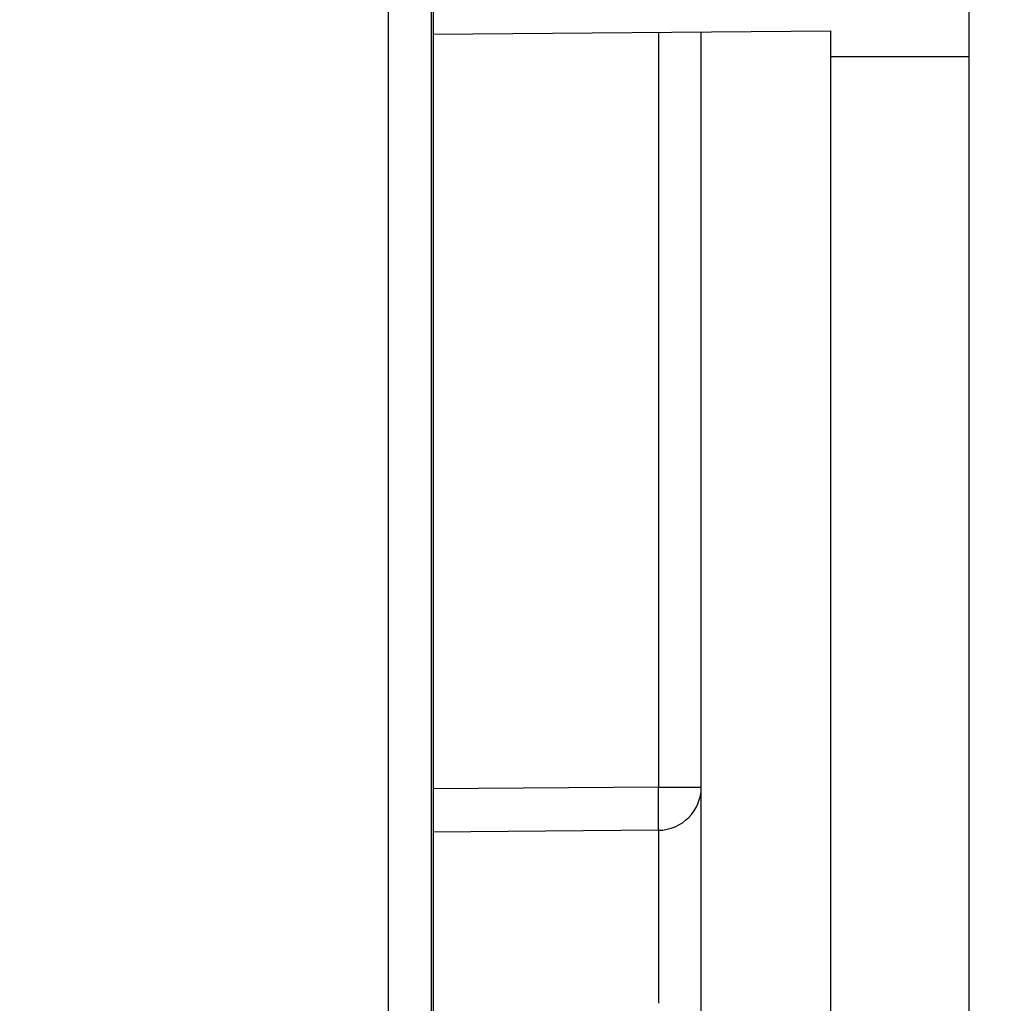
# Model space of a CAD drawing. Header units: millimetres. Extents: x 0 to 420, y 0 to 297.
# Tile 78 of 124: x 133 to 144, y 195 to 206. Entities that reach past the tile are written whole.
import ezdxf

# ---------------------------------------------------------------- set-up
doc = ezdxf.new("R2010")
doc.units = ezdxf.units.MM
doc.header["$LTSCALE"] = 23.1
doc.layers.get('0').update_dxf_attribs({"linetype": 'CONTINUOUS'})
doc.layers.add('452511_K12', color=7, linetype='CONTINUOUS')
doc.styles.get("Standard").update_dxf_attribs({"font": 'txt', "width": 0.85})
doc.dimstyles.new('DIMSTYLE_5', dxfattribs={"dimtxt": 3.5, "dimasz": 3.5, "dimexe": 1, "dimexo": 0.5, "dimgap": 0.875, "dimtad": 1, "dimdec": 1, "dimdsep": 46, "dimtxsty": 'STANDARD', "dimblk": '_FILLED', "dimblk1": '_FILLED', "dimblk2": '_FILLED', "dimcen": 0.09, "dimadec": 4, "dimazin": 2, "dimtp": 0.2, "dimtm": 0.2, "dimtfac": 1, "dimtdec": 1, "dimtofl": 0, "dimtmove": 0, "dimatfit": 3, "dimldrblk": '_FILLED', "dimfxl": 1, "dimtolj": 1, "dimarcsym": 0})

# ---------------------------------------------------------------- blocks, each defined once
blk = doc.blocks.new('_FILLED')
at = {"color": 0, "linetype": 'BYBLOCK'}
blk.add_solid([(0, 0), (-1, 0.1429), (-1, -0.1429)], dxfattribs=at)
blk = doc.blocks.new('*D5')
at = {"color": 2, "linetype": 'CONTINUOUS'}
for p, q in [((37.982, 205.021), (37.982, 270.298)), ((159.232, 222.438), (159.232, 270.298)), ((37.982, 269.298), (98.607, 269.298)), ((159.232, 269.298), (98.607, 269.298))]:
    blk.add_line(p, q, dxfattribs=at)
at = {"color": 2, "linetype": 'CONTINUOUS', "xscale": 3.5, "yscale": 3.5, "zscale": 3.5, "rotation": 180}
blk.add_blockref('_FILLED', (37.982, 269.298), dxfattribs=at)
at = {"color": 2, "linetype": 'CONTINUOUS', "xscale": 3.5, "yscale": 3.5, "zscale": 3.5}
blk.add_blockref('_FILLED', (159.232, 269.298), dxfattribs=at)
at = {"color": 2, "linetype": 'CONTINUOUS', "insert": (98.607, 273.673), "char_height": 3.5, "width": 16.875, "attachment_point": 2, "line_spacing_factor": 0.9}
blk.add_mtext('121.3', dxfattribs=at)

msp = doc.modelspace()

# ---------------------------------------------------------------- linework, layer by layer
at = {"color": 7, "linetype": 'CONTINUOUS'}
for p, q in [((143.73172, 134.68802), (143.73172, 224.83882)), ((137.53137, 213.07778), (137.53137, 152.69827)), ((137.53137, 205.94788), (142.13172, 205.98802)), ((140.63172, 155.40111), (140.63172, 205.97493)), ((142.13172, 155.38802), (142.13172, 205.98802)), ((142.13172, 205.68801), (143.73172, 205.68801)), ((140.13608, 196.74653), (137.53137, 196.7238))]:
    msp.add_line(p, q, dxfattribs=at)
at = {"color": 9, "linetype": 'CONTINUOUS'}
for p, q in [((137.01419, 152.68102), (137.01419, 213.09503)), ((137.51412, 152.68102), (137.51412, 213.09503)), ((140.13607, 205.97061), (140.13609, 197.24651)), ((140.13609, 197.24651), (137.53137, 197.22378)), ((140.13608, 197.24651), (140.63172, 197.24651)), ((140.13718, 195.33612), (140.13695, 195.19166)), ((140.13695, 195.19166), (140.13609, 194.74661))]:
    msp.add_line(p, q, dxfattribs=at)
at = {"color": 7, "linetype": 'CONTINUOUS'}
msp.add_arc((140.13172, 197.24651), 0.5, 270.499927, 0, dxfattribs=at)
at = {"color": 9, "linetype": 'CONTINUOUS'}
for points, knots in [([(140.13789, 196.89299), (140.13789, 196.91824), (140.13768, 197.03608), (140.13689, 197.15392), (140.13609, 197.24651)], [0, 0, 0, 0, 0.21425907, 1, 1, 1, 1]), ([(140.13609, 196.74653), (140.1363, 196.74653), (140.13626, 196.74777), (140.1366, 196.74919), (140.13668, 196.75242), (140.13699, 196.75866), (140.1372, 196.76964), (140.13746, 196.78607), (140.13765, 196.80701), (140.13785, 196.84313), (140.13789, 196.87227), (140.13789, 196.89299)], [0, 0, 0, 0, 0.00437912, 0.01681398, 0.03737694, 0.0660298, 0.14739275, 0.26021426, 0.40340721, 0.57578602, 1, 1, 1, 1]), ([(140.13609, 196.74572), (140.13656, 196.74542), (140.13583, 196.74268), (140.13676, 196.73847), (140.13646, 196.73029), (140.1368, 196.71949), (140.13686, 196.70542), (140.13708, 196.68065), (140.13726, 196.64205), (140.13747, 196.58673), (140.13762, 196.51961), (140.13775, 196.44116), (140.13784, 196.35201), (140.13789, 196.25279), (140.13791, 196.1023), (140.13783, 195.89407), (140.13758, 195.62374), (140.13733, 195.43449), (140.13718, 195.33612)], [0, 0, 0, 0, 0.00118867, 0.00457612, 0.01015744, 0.01792493, 0.02787054, 0.03998617, 0.07069483, 0.10998551, 0.15773046, 0.21353668, 0.2769406, 0.34747859, 0.42468494, 0.59722624, 0.79065246, 1, 1, 1, 1])]:
    msp.add_open_spline(points, degree=3, knots=knots, dxfattribs=at)
at = {"layer": '452511_K12', "color": 7, "linetype": 'CONTINUOUS', "true_color": 0x990000}
msp.add_line((142.13172, 155.68811), (142.13172, 205.68801), dxfattribs=at)

# ---------------------------------------------------------------- dimensions: what is measured, and where the dimension line sits
at = {"color": 2, "linetype": 'CONTINUOUS'}
dim = msp.add_linear_dim(base=(159.2317226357, 269.2981983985), p1=(37.9817226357, 204.5210025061), p2=(159.2317226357, 221.9380237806), dimstyle='DIMSTYLE_5', dxfattribs=at)
dim.commit()
dim.dimension.update_dxf_attribs({"geometry": '*D5', "text_midpoint": (98.1067218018, 269.2981983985), "dimtype": 160})

doc.saveas('drawing.dxf')
